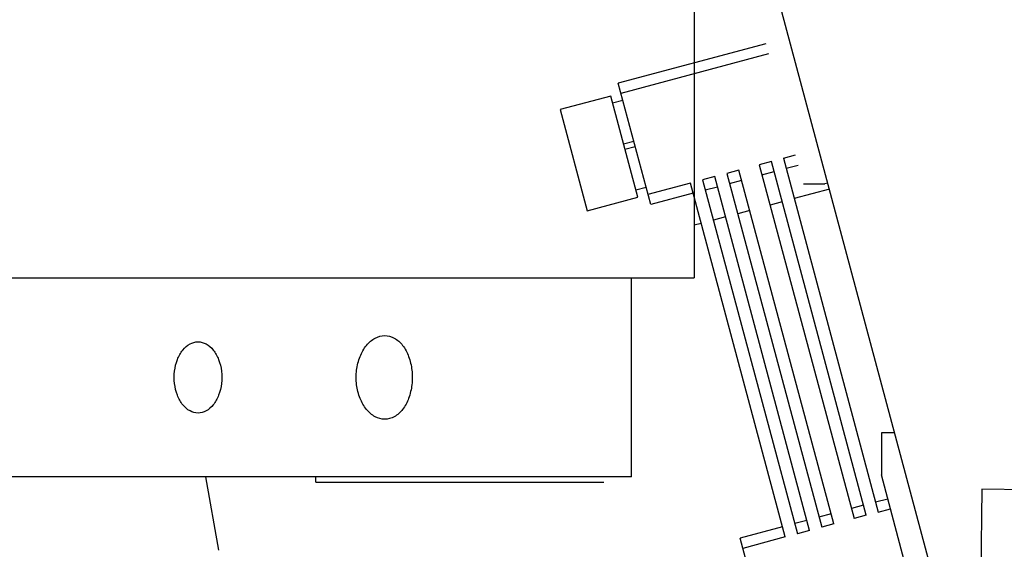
# Model space of a CAD drawing. Header units: millimetres. Extents: x -43833 to -38083, y -3638 to -2112.
# Tile 66 of 114: x -40946 to -40852, y -3167 to -3117. Entities that reach past the tile are written whole.
import ezdxf

# ---------------------------------------------------------------- set-up
doc = ezdxf.new("R2010")
doc.units = ezdxf.units.MM
doc.layers.add('02___PRT_ALL_AXES', color=7, linetype='Continuous')

msp = doc.modelspace()

# ---------------------------------------------------------------- linework, layer by layer
at = {"color": 7, "linetype": 'Continuous'}
for p, q in [((-40882.034, -3113.713), (-40882.034, -3141.409)), ((-40856.651, -3179.509), (-40873.8, -3115.509)), ((-40875.202, -3119.027), (-40889.305, -3122.806)), ((-40874.944, -3119.993), (-40889.046, -3123.772)), ((-40886.199, -3134.397), (-40889.305, -3122.806)), ((-40890.012, -3124.031), (-40894.842, -3125.325)), ((-40887.424, -3133.69), (-40890.012, -3124.031)), ((-40888.865, -3124.448), (-40889.831, -3124.707)), ((-40894.842, -3125.325), (-40892.253, -3134.984)), ((-40887.817, -3128.36), (-40888.783, -3128.619)), ((-40888.653, -3129.102), (-40887.687, -3128.843)), ((-40873.514, -3129.963), (-40872.355, -3129.652)), ((-40874.674, -3130.274), (-40875.833, -3130.584)), ((-40875.833, -3130.584), (-40866.774, -3164.392)), ((-40865.615, -3164.081), (-40874.674, -3130.274)), ((-40873.514, -3129.963), (-40864.456, -3163.77)), ((-40873.256, -3130.929), (-40872.096, -3130.618)), ((-40880.083, -3131.723), (-40881.242, -3132.034)), ((-40871.024, -3165.53), (-40880.083, -3131.723)), ((-40877.764, -3131.102), (-40878.924, -3131.412)), ((-40878.924, -3131.412), (-40869.865, -3165.22)), ((-40868.706, -3164.909), (-40877.764, -3131.102)), ((-40875.574, -3131.55), (-40874.415, -3131.24)), ((-40882.401, -3132.344), (-40886.458, -3133.431)), ((-40873.342, -3166.152), (-40882.401, -3132.344)), ((-40881.242, -3132.034), (-40872.183, -3165.841)), ((-40880.983, -3132.999), (-40879.824, -3132.689)), ((-40878.665, -3132.378), (-40877.506, -3132.068)), ((-40871.617, -3132.409), (-40869.551, -3132.409)), ((-40869.29, -3132.34), (-40869.551, -3132.409)), ((-40886.639, -3132.755), (-40887.605, -3133.014)), ((-40882.142, -3133.31), (-40886.199, -3134.397)), ((-40869.134, -3132.923), (-40872.481, -3133.82)), ((-40892.253, -3134.984), (-40887.424, -3133.69)), ((-40873.64, -3134.13), (-40874.799, -3134.441)), ((-40876.731, -3134.959), (-40877.89, -3135.269)), ((-40881.368, -3136.201), (-40882.034, -3136.379)), ((-40879.049, -3135.58), (-40880.208, -3135.89)), ((-40888.034, -3160.409), (-40888.034, -3141.409)), ((-40862.893, -3156.215), (-40864.166, -3156.215)), ((-40864.166, -3156.215), (-40864.166, -3160.215)), ((-40888.034, -3160.409), (-40961.531, -3160.409)), ((-40928.726, -3160.409), (-40927.468, -3167.422)), ((-40918.185, -3160.909), (-40918.185, -3160.409)), ((-40918.185, -3160.909), (-40890.683, -3160.909)), ((-40859.803, -3176.5), (-40864.166, -3160.215)), ((-40854.574, -3161.6), (-40855.123, -3206.597)), ((-40835.575, -3161.832), (-40854.574, -3161.6)), ((-40864.715, -3162.804), (-40863.555, -3162.494)), ((-40865.874, -3163.115), (-40867.033, -3163.426)), ((-40864.456, -3163.77), (-40863.297, -3163.46)), ((-40871.283, -3164.564), (-40872.442, -3164.875)), ((-40868.965, -3163.943), (-40870.124, -3164.254)), ((-40865.615, -3164.081), (-40866.774, -3164.392)), ((-40873.601, -3165.186), (-40877.658, -3166.273)), ((-40871.024, -3165.53), (-40872.183, -3165.841)), ((-40868.706, -3164.909), (-40869.865, -3165.22)), ((-40874.552, -3177.864), (-40877.658, -3166.273)), ((-40873.342, -3166.152), (-40877.399, -3167.239))]:
    msp.add_line(p, q, dxfattribs=at)
for points, start_tangent, end_tangent in [([(-40929.435, -3154.309), (-40930.202, -3154.111), (-40930.892, -3153.521), (-40931.404, -3152.615), (-40931.676, -3151.501), (-40931.675, -3150.315), (-40931.403, -3149.202), (-40930.89, -3148.296), (-40930.2, -3147.708), (-40929.435, -3147.509)], (-0.999989, 0.004638), (0.999992, 0.00392)), ([(-40929.435, -3147.509), (-40928.669, -3147.708), (-40927.979, -3148.298), (-40927.467, -3149.204), (-40927.195, -3150.318), (-40927.195, -3151.504), (-40927.468, -3152.617), (-40927.98, -3153.523), (-40928.67, -3154.111), (-40929.435, -3154.309)], (0.999989, -0.004638), (-0.999992, -0.00392)), ([(-40911.6, -3154.909), (-40912.522, -3154.668), (-40913.342, -3153.973), (-40913.956, -3152.909), (-40914.284, -3151.604), (-40914.284, -3150.215), (-40913.956, -3148.91), (-40913.341, -3147.846), (-40912.522, -3147.151), (-40911.6, -3146.909)], (-1, 0), (1, 0)), ([(-40911.6, -3146.909), (-40910.69, -3147.151), (-40909.9, -3147.846), (-40909.319, -3148.91), (-40909.012, -3150.215), (-40909.013, -3151.604), (-40909.319, -3152.909), (-40909.9, -3153.973), (-40910.689, -3154.668), (-40911.6, -3154.909)], (1, 0), (-1, 0))]:
    msp.add_spline(points, degree=3, dxfattribs=dict(at, start_tangent=start_tangent, end_tangent=end_tangent))
at = {"layer": '02___PRT_ALL_AXES', "color": 7, "linetype": 'Continuous'}
for p, q in [((-40882.034, -3103.409), (-40882.034, -3120.858)), ((-40882.034, -3113.713), (-40882.034, -3141.409)), ((-40961.531, -3141.409), (-40882.034, -3141.409))]:
    msp.add_line(p, q, dxfattribs=at)

doc.saveas('drawing.dxf')
